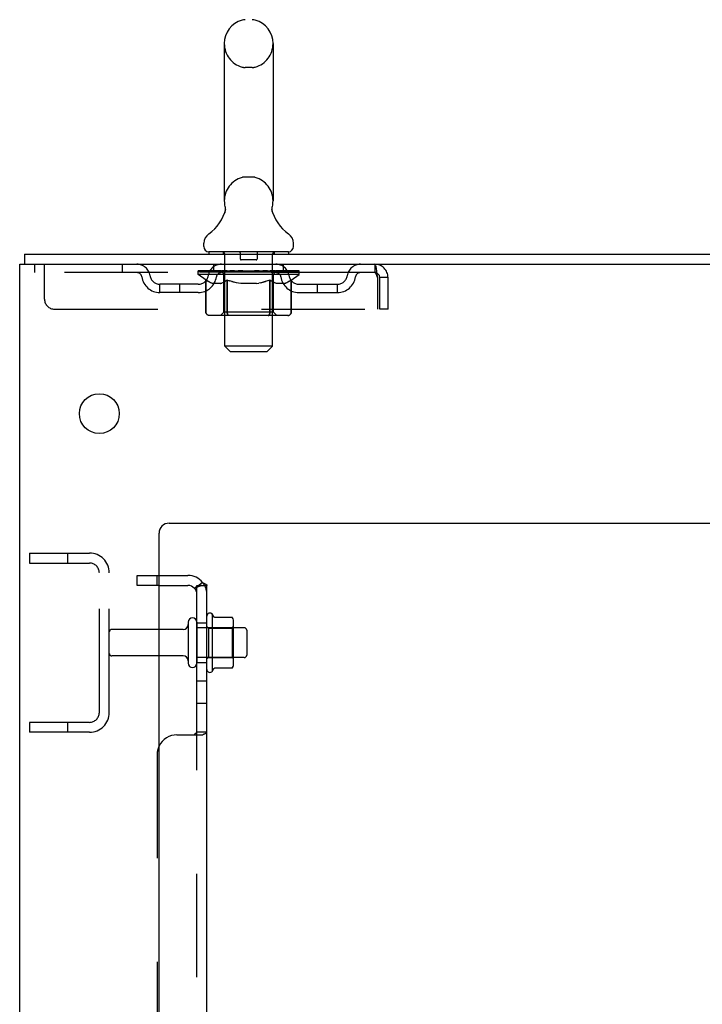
# Model space of a CAD drawing. Header units: inches. Extents: x 0 to 236, y 0 to 153.
# Tile 4 of 95: x 14.45 to 23.02, y 85.61 to 97.97. Entities that reach past the tile are written whole.
import ezdxf

# ---------------------------------------------------------------- set-up
doc = ezdxf.new("R2010")
doc.units = ezdxf.units.IN
doc.header["$LTSCALE"] = 12.986111
doc.header["$MEASUREMENT"] = 0
doc.linetypes.add('HIDDEN', pattern=[0.2, 0.1, -0.1])
doc.layers.get('0').update_dxf_attribs({"linetype": 'CONTINUOUS'})
doc.layers.add('DEFAULT_2', color=8, linetype='HIDDEN')
doc.layers.add('SUBPANELS', color=7, linetype='CONTINUOUS')

msp = doc.modelspace()

# ---------------------------------------------------------------- linework, layer by layer
at = {"color": 7, "linetype": 'Continuous'}
for p, q in [((17.022, 97.672), (17.022, 95.697)), ((17.634, 97.672), (17.634, 95.697)), ((17.028, 95.554), (17.027, 95.549)), ((17.622, 95.603), (17.623, 95.608)), ((17.622, 95.598), (17.622, 95.603)), ((17.622, 95.593), (17.622, 95.598)), ((17.622, 95.588), (17.622, 95.593)), ((17.622, 95.583), (17.622, 95.588)), ((17.623, 95.578), (17.622, 95.583)), ((17.623, 95.613), (17.624, 95.618)), ((17.623, 95.608), (17.623, 95.613)), ((17.624, 95.573), (17.623, 95.578)), ((17.624, 95.618), (17.625, 95.623)), ((17.624, 95.568), (17.624, 95.573)), ((17.625, 95.564), (17.624, 95.568)), ((17.625, 95.623), (17.626, 95.627)), ((17.625, 95.623), (17.626, 95.627)), ((17.625, 95.623), (17.626, 95.627)), ((17.626, 95.56), (17.625, 95.564)), ((17.625, 95.563), (17.625, 95.564)), ((16.765, 95.126), (16.765, 95.165)), ((16.828, 95.057), (16.828, 95.027)), ((17.828, 95.057), (16.828, 95.057)), ((17.828, 95.057), (17.828, 95.027)), ((17.89, 95.126), (17.89, 95.165)), ((14.515, 95.027), (14.515, 94.902)), ((14.515, 95.027), (32.203, 95.027)), ((14.453, 11.152), (14.453, 94.902)), ((14.453, 94.902), (32.203, 94.902)), ((16.328, 91.652), (30.578, 91.652)), ((16.203, 13.152), (16.203, 91.527)), ((16.873, 89.796), (16.873, 90.507)), ((16.891, 90.475), (16.891, 90.476)), ((17.118, 90.47), (16.899, 90.47)), ((17.119, 90.47), (17.118, 90.47)), ((16.568, 90.409), (16.568, 89.894)), ((17.139, 89.896), (17.139, 90.407)), ((16.505, 90.317), (16.203, 90.317)), ((17.273, 90.339), (17.139, 90.339)), ((17.303, 90.309), (17.303, 89.994)), ((16.505, 89.987), (16.203, 89.987)), ((17.273, 89.964), (17.139, 89.964)), ((17.118, 89.833), (16.899, 89.833))]:
    msp.add_line(p, q, dxfattribs=at)
for points in [[(17.034, 95.598), (17.034, 95.593), (17.034, 95.588), (17.033, 95.583), (17.033, 95.578), (17.032, 95.573), (17.031, 95.568), (17.03, 95.564), (17.029, 95.559), (17.028, 95.554)], [(17.03, 95.627), (17.031, 95.623), (17.032, 95.618), (17.033, 95.613), (17.033, 95.608), (17.033, 95.603), (17.034, 95.598)], [(17.624, 95.618), (17.625, 95.623), (17.626, 95.627)], [(16.899, 90.47), (16.898, 90.47), (16.897, 90.471), (16.896, 90.471), (16.895, 90.471), (16.894, 90.472), (16.894, 90.472), (16.893, 90.472), (16.893, 90.473), (16.893, 90.473), (16.892, 90.473), (16.892, 90.474), (16.892, 90.474), (16.891, 90.474), (16.891, 90.475), (16.891, 90.475), (16.891, 90.475), (16.891, 90.475)], [(17.127, 90.464), (17.126, 90.466), (17.125, 90.467), (17.124, 90.468), (17.122, 90.469), (17.121, 90.47), (17.119, 90.47)], [(16.891, 89.827), (16.891, 89.828), (16.891, 89.828), (16.891, 89.828), (16.891, 89.828), (16.891, 89.829), (16.892, 89.829), (16.892, 89.829), (16.892, 89.83), (16.893, 89.83), (16.893, 89.83), (16.893, 89.831), (16.894, 89.831), (16.894, 89.831), (16.895, 89.832), (16.896, 89.832), (16.897, 89.832), (16.898, 89.833), (16.899, 89.833)], [(17.127, 89.839), (17.126, 89.837), (17.125, 89.836), (17.124, 89.835), (17.122, 89.834), (17.121, 89.833), (17.119, 89.833), (17.118, 89.833)]]:
    msp.add_lwpolyline(points, dxfattribs=at)
msp.add_circle((15.453, 93.027), 0.25, dxfattribs=at)
for centre, radius, start, end in [((17.328, 97.672), 0.306, 105.6303, 180), ((17.284, 97.828), 0.144, 90, 105.6303), ((17.372, 97.828), 0.144, 74.3697, 90), ((17.328, 97.672), 0.306, 0, 74.3697), ((17.328, 95.697), 0.306, 180, 193.2053), ((17.328, 95.697), 0.306, 346.7947, 360), ((16.53, 95.713), 0.523, 304.6624, 347.2389), ((18.126, 95.713), 0.523, 192.7611, 235.3376), ((16.909, 95.165), 0.144, 124.6624, 180), ((17.747, 95.165), 0.144, 360, 55.3376), ((16.834, 95.126), 0.069, 180, 265), ((17.821, 95.126), 0.069, 275, 360), ((16.328, 91.527), 0.125, 90, 180), ((16.841, 90.486), 0.0384, 34.4497, 180), ((16.273, 90.152), 0.698, 27.6814, 30.6631), ((16.505, 90.379), 0.0625, 270, 360), ((16.623, 90.409), 0.055, 0, 180), ((16.998, 90.407), 0.141, 0, 23.95), ((17.273, 90.309), 0.03, 0, 90), ((16.505, 89.924), 0.0625, 0, 90), ((17.273, 89.994), 0.03, 270, 360), ((16.623, 89.894), 0.055, 180, 360), ((16.998, 89.896), 0.141, 336.05, 360), ((16.841, 89.817), 0.0384, 180, 325.5503), ((16.273, 90.152), 0.698, 329.3369, 332.3186)]:
    msp.add_arc(centre, radius, start, end, dxfattribs=at)
at = {"layer": 'DEFAULT_2', "color": 8, "linetype": 'HIDDEN'}
for p, q in [((17.372, 97.372), (17.284, 97.372)), ((17.372, 95.997), (17.284, 95.997)), ((17.008, 95.057), (17.008, 95.027)), ((17.223, 95.047), (17.223, 94.967)), ((17.433, 95.047), (17.433, 94.967)), ((17.648, 95.057), (17.648, 95.027)), ((17.028, 93.876), (17.028, 95.027)), ((17.423, 94.957), (17.233, 94.957)), ((17.628, 93.876), (17.628, 95.027)), ((14.64, 94.902), (14.64, 94.798)), ((18.911, 94.798), (14.64, 94.798)), ((14.765, 94.464), (14.765, 94.902)), ((15.74, 94.902), (15.74, 94.798)), ((16.695, 94.772), (16.695, 94.819)), ((16.695, 94.812), (17.001, 94.812)), ((16.696, 94.812), (16.696, 94.816)), ((16.816, 94.815), (16.696, 94.816)), ((16.704, 94.812), (16.704, 94.819)), ((16.713, 94.809), (16.713, 94.812)), ((16.713, 94.809), (17.943, 94.809)), ((16.722, 94.809), (16.722, 94.812)), ((16.723, 94.809), (16.723, 94.812)), ((16.733, 94.812), (16.733, 94.819)), ((16.749, 94.809), (16.749, 94.812)), ((16.751, 94.809), (16.751, 94.812)), ((16.779, 94.812), (16.779, 94.819)), ((16.794, 94.809), (16.794, 94.812)), ((16.797, 94.809), (16.797, 94.812)), ((16.816, 94.812), (16.816, 94.815)), ((16.843, 94.812), (16.843, 94.819)), ((16.844, 94.809), (16.844, 94.812)), ((16.845, 94.809), (16.845, 94.812)), ((16.848, 94.809), (16.848, 94.812)), ((16.855, 94.809), (16.855, 94.812)), ((16.855, 94.809), (16.855, 94.812)), ((16.859, 94.809), (16.859, 94.812)), ((16.862, 94.809), (16.862, 94.813)), ((16.866, 94.809), (16.866, 94.812)), ((16.88, 94.809), (16.88, 94.812)), ((16.89, 94.798), (16.89, 94.902)), ((16.899, 94.809), (16.899, 94.814)), ((16.899, 94.809), (16.899, 94.812)), ((16.919, 94.809), (16.919, 94.812)), ((16.919, 94.809), (16.919, 94.812)), ((16.921, 94.812), (16.921, 94.819)), ((16.93, 94.809), (16.93, 94.812)), ((16.935, 94.809), (16.935, 94.812)), ((16.944, 94.809), (16.944, 94.812)), ((16.955, 94.809), (16.955, 94.816)), ((16.971, 94.809), (16.971, 94.812)), ((16.974, 94.809), (16.974, 94.812)), ((17.001, 94.809), (17.001, 94.812)), ((17.068, 94.812), (17.006, 94.812)), ((17.011, 94.812), (17.011, 94.819)), ((17.018, 94.809), (17.018, 94.812)), ((17.023, 94.809), (17.023, 94.812)), ((17.029, 94.809), (17.029, 94.817)), ((17.033, 94.809), (17.033, 94.812)), ((17.044, 94.809), (17.044, 94.812)), ((17.068, 94.809), (17.068, 94.812)), ((17.143, 94.812), (17.084, 94.812)), ((17.104, 94.809), (17.104, 94.812)), ((17.111, 94.812), (17.111, 94.819)), ((17.115, 94.809), (17.115, 94.812)), ((17.117, 94.809), (17.117, 94.818)), ((17.12, 94.809), (17.12, 94.812)), ((17.128, 94.809), (17.128, 94.812)), ((17.143, 94.809), (17.143, 94.812)), ((17.223, 94.812), (17.169, 94.812)), ((17.182, 94.809), (17.182, 94.812)), ((17.213, 94.812), (17.328, 94.819)), ((17.218, 94.812), (17.218, 94.819)), ((17.218, 94.818), (17.218, 94.819)), ((17.218, 94.812), (17.218, 94.818)), ((17.218, 94.809), (17.218, 94.812)), ((17.222, 94.809), (17.222, 94.812)), ((17.223, 94.809), (17.223, 94.812)), ((17.224, 94.809), (17.224, 94.812)), ((17.307, 94.812), (17.259, 94.812)), ((17.264, 94.809), (17.264, 94.812)), ((17.307, 94.809), (17.307, 94.812)), ((17.325, 94.812), (17.325, 94.812)), ((17.325, 94.809), (17.325, 94.812)), ((17.325, 94.809), (17.325, 94.812)), ((17.328, 94.812), (17.328, 94.819)), ((17.328, 94.819), (17.442, 94.812)), ((17.33, 94.809), (17.33, 94.812)), ((17.33, 94.812), (17.331, 94.812)), ((17.331, 94.809), (17.331, 94.812)), ((17.349, 94.809), (17.349, 94.812)), ((17.349, 94.812), (17.397, 94.812)), ((17.391, 94.809), (17.391, 94.812)), ((17.432, 94.809), (17.432, 94.812)), ((17.432, 94.809), (17.432, 94.812)), ((17.432, 94.812), (17.487, 94.812)), ((17.433, 94.809), (17.433, 94.812)), ((17.437, 94.818), (17.438, 94.819)), ((17.437, 94.812), (17.437, 94.818)), ((17.437, 94.809), (17.437, 94.812)), ((17.438, 94.812), (17.438, 94.819)), ((17.474, 94.809), (17.474, 94.812)), ((17.513, 94.809), (17.513, 94.812)), ((17.513, 94.812), (17.572, 94.812)), ((17.528, 94.809), (17.528, 94.812)), ((17.536, 94.809), (17.536, 94.812)), ((17.538, 94.809), (17.538, 94.818)), ((17.541, 94.809), (17.541, 94.812)), ((17.544, 94.812), (17.544, 94.819)), ((17.552, 94.809), (17.552, 94.812)), ((17.588, 94.809), (17.588, 94.812)), ((17.588, 94.812), (17.65, 94.812)), ((17.612, 94.809), (17.612, 94.812)), ((17.623, 94.809), (17.623, 94.812)), ((17.627, 94.809), (17.627, 94.817)), ((17.633, 94.809), (17.633, 94.812)), ((17.638, 94.809), (17.638, 94.812)), ((17.645, 94.812), (17.645, 94.819)), ((17.655, 94.809), (17.655, 94.812)), ((17.655, 94.812), (17.961, 94.812)), ((17.682, 94.809), (17.682, 94.812)), ((17.685, 94.809), (17.685, 94.812)), ((17.701, 94.809), (17.701, 94.816)), ((17.712, 94.809), (17.712, 94.812)), ((17.721, 94.809), (17.721, 94.812)), ((17.725, 94.809), (17.725, 94.812)), ((17.735, 94.812), (17.735, 94.819)), ((17.736, 94.809), (17.736, 94.812)), ((17.736, 94.809), (17.736, 94.812)), ((17.757, 94.809), (17.757, 94.814)), ((17.757, 94.809), (17.757, 94.812)), ((17.765, 94.798), (17.765, 94.902)), ((17.775, 94.809), (17.775, 94.812)), ((17.79, 94.809), (17.79, 94.812)), ((17.794, 94.809), (17.794, 94.813)), ((17.797, 94.809), (17.797, 94.812)), ((17.801, 94.809), (17.801, 94.812)), ((17.801, 94.809), (17.801, 94.812)), ((17.808, 94.809), (17.808, 94.812)), ((17.811, 94.809), (17.811, 94.812)), ((17.812, 94.809), (17.812, 94.812)), ((17.813, 94.812), (17.813, 94.819)), ((17.84, 94.815), (17.96, 94.816)), ((17.84, 94.812), (17.84, 94.815)), ((17.859, 94.809), (17.859, 94.812)), ((17.862, 94.809), (17.862, 94.812)), ((17.876, 94.812), (17.876, 94.819)), ((17.905, 94.809), (17.905, 94.812)), ((17.907, 94.809), (17.907, 94.812)), ((17.923, 94.812), (17.923, 94.819)), ((17.933, 94.809), (17.933, 94.812)), ((17.934, 94.809), (17.934, 94.812)), ((17.943, 94.809), (17.943, 94.812)), ((17.952, 94.812), (17.952, 94.819)), ((17.96, 94.812), (17.96, 94.816)), ((17.961, 94.772), (17.961, 94.819)), ((18.911, 94.902), (18.911, 94.798)), ((16.794, 94.702), (16.695, 94.772)), ((17.961, 94.772), (16.695, 94.772)), ((16.791, 94.297), (16.791, 94.704)), ((16.791, 94.704), (16.806, 94.694)), ((16.794, 94.297), (16.794, 94.702)), ((16.794, 94.702), (16.808, 94.693)), ((16.821, 94.685), (16.806, 94.694)), ((16.822, 94.684), (16.808, 94.693)), ((16.836, 94.677), (16.821, 94.685)), ((16.835, 94.677), (16.822, 94.684)), ((16.85, 94.67), (16.835, 94.677)), ((16.849, 94.67), (16.835, 94.677)), ((17.015, 94.677), (17.001, 94.67)), ((17.02, 94.677), (17.006, 94.67)), ((17.015, 94.3), (17.015, 94.769)), ((17.03, 94.685), (17.015, 94.677)), ((17.034, 94.685), (17.02, 94.677)), ((17.044, 94.694), (17.029, 94.685)), ((17.047, 94.693), (17.033, 94.685)), ((17.059, 94.704), (17.044, 94.694)), ((17.061, 94.703), (17.047, 94.693)), ((17.059, 94.297), (17.059, 94.704)), ((17.059, 94.704), (17.088, 94.694)), ((17.061, 94.297), (17.061, 94.703)), ((17.061, 94.703), (17.09, 94.693)), ((17.117, 94.685), (17.088, 94.694)), ((17.119, 94.684), (17.09, 94.693)), ((17.117, 94.685), (17.147, 94.677)), ((17.482, 94.67), (17.511, 94.677)), ((17.51, 94.677), (17.539, 94.685)), ((17.568, 94.694), (17.539, 94.685)), ((17.594, 94.703), (17.565, 94.693)), ((17.597, 94.704), (17.567, 94.694)), ((17.594, 94.297), (17.594, 94.703)), ((17.594, 94.703), (17.608, 94.693)), ((17.597, 94.297), (17.597, 94.704)), ((17.597, 94.704), (17.612, 94.694)), ((17.622, 94.685), (17.608, 94.693)), ((17.626, 94.685), (17.611, 94.694)), ((17.636, 94.677), (17.622, 94.685)), ((17.641, 94.677), (17.626, 94.685)), ((17.65, 94.67), (17.636, 94.677)), ((17.655, 94.67), (17.64, 94.677)), ((17.641, 94.3), (17.641, 94.769)), ((17.82, 94.677), (17.806, 94.67)), ((17.821, 94.677), (17.807, 94.67)), ((17.835, 94.685), (17.82, 94.677)), ((17.834, 94.684), (17.82, 94.677)), ((17.848, 94.693), (17.834, 94.684)), ((17.849, 94.694), (17.835, 94.685)), ((17.862, 94.702), (17.848, 94.693)), ((17.864, 94.704), (17.849, 94.694)), ((17.862, 94.702), (17.961, 94.772)), ((17.862, 94.297), (17.862, 94.702)), ((17.864, 94.297), (17.864, 94.704)), ((18.944, 94.735), (18.944, 94.339)), ((18.974, 94.339), (18.974, 94.735)), ((19.078, 94.735), (18.974, 94.735)), ((19.078, 94.339), (19.078, 94.735)), ((16.213, 94.547), (16.213, 94.651)), ((16.696, 94.651), (16.213, 94.651)), ((16.463, 94.547), (16.463, 94.651)), ((16.862, 94.665), (16.849, 94.67)), ((16.864, 94.665), (16.85, 94.67)), ((16.875, 94.66), (16.862, 94.665)), ((16.879, 94.66), (16.864, 94.665)), ((16.979, 94.66), (16.875, 94.66)), ((16.972, 94.66), (16.987, 94.665)), ((16.979, 94.66), (16.993, 94.665)), ((17.001, 94.67), (16.987, 94.665)), ((17.006, 94.671), (16.993, 94.665)), ((17.202, 94.665), (17.173, 94.671)), ((17.229, 94.66), (17.201, 94.665)), ((17.427, 94.66), (17.229, 94.66)), ((17.427, 94.66), (17.455, 94.665)), ((17.483, 94.671), (17.454, 94.665)), ((17.663, 94.665), (17.649, 94.671)), ((17.669, 94.665), (17.655, 94.67)), ((17.676, 94.66), (17.663, 94.665)), ((17.683, 94.66), (17.669, 94.665)), ((17.78, 94.66), (17.676, 94.66)), ((17.777, 94.66), (17.791, 94.665)), ((17.78, 94.66), (17.794, 94.665)), ((17.806, 94.67), (17.791, 94.665)), ((17.807, 94.67), (17.794, 94.665)), ((17.959, 94.651), (18.442, 94.651)), ((18.192, 94.547), (18.192, 94.651)), ((18.442, 94.547), (18.442, 94.651)), ((16.696, 94.547), (16.213, 94.547)), ((17.959, 94.547), (18.442, 94.547)), ((14.89, 94.339), (18.944, 94.339)), ((19.078, 94.339), (18.974, 94.339)), ((17.821, 94.26), (16.834, 94.26)), ((17.015, 94.3), (16.975, 94.26)), ((17.641, 94.3), (17.015, 94.3)), ((17.073, 94.265), (17.071, 94.267)), ((17.078, 94.261), (17.075, 94.263)), ((17.08, 94.26), (17.078, 94.261)), ((17.083, 94.26), (17.08, 94.26)), ((17.573, 94.26), (17.575, 94.26)), ((17.58, 94.263), (17.583, 94.265)), ((17.583, 94.265), (17.585, 94.267)), ((17.641, 94.3), (17.68, 94.26)), ((17.097, 93.807), (17.028, 93.876)), ((17.628, 93.876), (17.028, 93.876)), ((17.559, 93.807), (17.628, 93.876)), ((17.097, 93.807), (17.559, 93.807)), ((14.578, 91.277), (14.578, 91.152)), ((14.578, 91.277), (15.328, 91.277)), ((15.054, 91.277), (15.054, 91.152)), ((14.578, 91.152), (15.328, 91.152)), ((15.453, 89.277), (15.453, 91.027)), ((15.578, 89.277), (15.578, 91.027)), ((16.803, 89.817), (16.803, 90.486)), ((16.678, 90.409), (16.678, 89.894)), ((16.823, 90.335), (16.803, 90.355)), ((17.119, 90.335), (17.139, 90.355)), ((16.203, 90.317), (15.608, 90.317)), ((17.139, 90.339), (16.678, 90.339)), ((16.823, 90.335), (16.823, 89.968)), ((16.823, 90.335), (17.119, 90.335)), ((17.119, 90.335), (17.119, 89.968)), ((16.203, 89.987), (15.608, 89.987)), ((17.139, 89.964), (16.678, 89.964)), ((16.823, 89.968), (16.803, 89.948)), ((16.823, 89.968), (17.119, 89.968)), ((17.119, 89.968), (17.139, 89.948)), ((14.578, 89.152), (14.578, 89.027)), ((15.328, 89.152), (14.578, 89.152)), ((15.054, 89.152), (15.054, 89.027)), ((15.328, 89.027), (14.578, 89.027))]:
    msp.add_line(p, q, dxfattribs=at)
for points in [[(17.622, 95.593), (17.622, 95.598), (17.622, 95.603), (17.623, 95.608), (17.623, 95.613), (17.624, 95.618)], [(17.624, 95.568), (17.624, 95.573), (17.623, 95.578), (17.622, 95.583), (17.622, 95.588)], [(18.911, 94.902), (18.913, 94.9), (18.916, 94.897), (18.918, 94.892), (18.92, 94.885), (18.923, 94.876), (18.925, 94.865), (18.927, 94.853), (18.93, 94.839), (18.932, 94.823), (18.934, 94.807), (18.937, 94.79), (18.939, 94.772), (18.942, 94.753), (18.944, 94.735)], [(18.911, 94.798), (18.913, 94.797), (18.916, 94.796), (18.918, 94.794), (18.92, 94.791), (18.923, 94.788), (18.925, 94.784), (18.927, 94.779), (18.93, 94.774), (18.932, 94.768), (18.934, 94.762), (18.937, 94.755), (18.939, 94.749), (18.942, 94.742), (18.944, 94.735)], [(17.174, 94.67), (17.145, 94.677), (17.117, 94.685)], [(17.566, 94.693), (17.537, 94.684), (17.509, 94.677), (17.482, 94.67)], [(16.834, 94.26), (16.829, 94.26), (16.824, 94.261), (16.819, 94.263), (16.814, 94.265), (16.809, 94.267), (16.805, 94.27), (16.801, 94.274), (16.798, 94.278), (16.795, 94.282), (16.793, 94.287), (16.792, 94.292), (16.791, 94.297)], [(16.837, 94.26), (16.832, 94.26), (16.826, 94.261), (16.821, 94.263), (16.817, 94.265), (16.812, 94.267), (16.808, 94.27), (16.804, 94.274), (16.8, 94.278), (16.798, 94.282), (16.796, 94.287), (16.794, 94.292), (16.794, 94.297)], [(17.08, 94.26), (17.078, 94.26), (17.075, 94.261), (17.073, 94.263), (17.07, 94.265), (17.068, 94.267), (17.066, 94.27), (17.064, 94.274), (17.062, 94.278), (17.061, 94.282), (17.06, 94.287), (17.059, 94.292), (17.059, 94.297)], [(17.062, 94.287), (17.062, 94.292), (17.061, 94.297)], [(17.068, 94.27), (17.066, 94.274), (17.065, 94.278), (17.063, 94.282), (17.062, 94.287), (17.062, 94.292), (17.061, 94.297)], [(17.075, 94.263), (17.073, 94.265), (17.071, 94.267), (17.068, 94.27), (17.066, 94.274), (17.065, 94.278), (17.063, 94.282)], [(17.575, 94.26), (17.578, 94.26), (17.58, 94.261), (17.583, 94.263), (17.585, 94.265), (17.588, 94.267), (17.59, 94.27), (17.592, 94.274), (17.593, 94.278), (17.595, 94.282), (17.596, 94.287), (17.596, 94.292), (17.597, 94.297)], [(17.575, 94.26), (17.578, 94.261), (17.58, 94.263)], [(17.585, 94.267), (17.587, 94.27), (17.589, 94.274), (17.591, 94.278), (17.592, 94.282)], [(17.587, 94.27), (17.589, 94.274), (17.591, 94.278)], [(17.592, 94.282), (17.593, 94.287), (17.594, 94.292), (17.594, 94.297)], [(17.593, 94.287), (17.594, 94.292), (17.594, 94.297)], [(17.819, 94.26), (17.824, 94.26), (17.829, 94.261), (17.834, 94.263), (17.839, 94.265), (17.844, 94.267), (17.848, 94.27), (17.852, 94.274), (17.855, 94.278), (17.858, 94.282), (17.86, 94.287), (17.861, 94.292), (17.862, 94.297)], [(17.821, 94.26), (17.827, 94.26), (17.832, 94.261), (17.837, 94.263), (17.842, 94.265), (17.846, 94.267), (17.851, 94.27), (17.854, 94.274), (17.858, 94.278), (17.86, 94.282), (17.863, 94.287), (17.864, 94.292), (17.864, 94.297)]]:
    msp.add_lwpolyline(points, dxfattribs=at)
for centre, radius, start, end in [((17.328, 97.672), 0.306, 180, 254.3697), ((17.328, 97.672), 0.306, 285.6303, 360), ((17.284, 97.516), 0.144, 254.3697, 270), ((17.372, 97.516), 0.144, 270, 285.6303), ((17.328, 95.697), 0.306, 105.6303, 180), ((17.284, 95.853), 0.144, 90, 105.6303), ((17.372, 95.853), 0.144, 74.3697, 90), ((17.328, 95.697), 0.306, 0, 74.3697), ((16.834, 95.126), 0.069, 265, 270), ((16.998, 95.027), 0.03, 0, 90), ((17.213, 95.047), 0.01, 0, 90), ((17.443, 95.047), 0.01, 90, 180), ((17.658, 95.027), 0.03, 90, 180), ((17.821, 95.126), 0.069, 270, 275), ((17.233, 94.967), 0.01, 180, 270), ((17.423, 94.967), 0.01, 270, 360), ((15.924, 94.735), 0.167, 8.0716, 90), ((15.925, 94.735), 0.0625, 7.9863, 90), ((16.985, 94.735), 0.167, 90, 171.9284), ((16.985, 94.735), 0.0625, 90, 172.0137), ((16.975, 94.769), 0.0398, 0, 90), ((17.68, 94.769), 0.0398, 90, 180), ((17.67, 94.735), 0.167, 8.0716, 90), ((17.671, 94.735), 0.0625, 7.9863, 90), ((18.732, 94.735), 0.167, 90, 171.9284), ((18.731, 94.735), 0.0625, 90, 172.0137), ((18.911, 94.735), 0.167, 0, 90), ((18.911, 94.735), 0.063, 0, 90), ((16.213, 94.776), 0.229, 187.9863, 270), ((16.213, 94.776), 0.125, 188.0716, 270), ((16.696, 94.776), 0.125, 270, 351.9284), ((16.696, 94.776), 0.229, 270, 352.0137), ((17.959, 94.776), 0.229, 187.9863, 270), ((17.959, 94.776), 0.125, 188.0716, 270), ((18.442, 94.776), 0.125, 270, 351.9284), ((18.442, 94.776), 0.229, 270, 352.0137), ((14.89, 94.464), 0.125, 180, 270), ((15.328, 91.027), 0.25, 0, 90), ((15.328, 91.027), 0.125, 0, 90), ((15.608, 90.287), 0.03, 90, 180), ((15.608, 90.017), 0.03, 180, 270), ((15.328, 89.277), 0.25, 270, 360), ((15.328, 89.277), 0.125, 270, 360)]:
    msp.add_arc(centre, radius, start, end, dxfattribs=at)
for centre, major_axis, ratio, start_param, end_param in [((17.328, 94.819), (0.633, 0.007), 0.05963, 2.96643, 3.148128), ((16.675, 94.807), (0.198, 0), 0.060556, 0.430652, 1.470503), ((17.328, 94.819), (0.633, 0), 0.060556, -3.141593, -2.96706), ((16.675, 94.8), (0.198, 0.002), 0.05963, 1.170259, 1.469874), ((17.328, 94.819), (0.633, 0.013), 0.05688, 2.791345, 2.965878), ((16.65, 94.807), (0.198, 0.002), 0.05963, 0.25549, 1.295341), ((16.719, 94.807), (0.198, -0.002), 0.05963, 0.605815, 1.645666), ((17.328, 94.819), (0.633, -0.007), 0.05963, -2.96643, -2.791898), ((16.719, 94.8), (0.198, 0), 0.060556, 1.551758, 1.645036), ((16.65, 94.8), (0.198, 0.004), 0.05688, 1.20151, 1.294789), ((16.72, 94.802), (0.164, 0.002), 0.05963, 1.065228, 1.614276), ((16.7, 94.802), (0.164, 0.003), 0.05688, 0.890143, 1.43919), ((16.758, 94.802), (0.164, 0), 0.060556, 1.240391, 1.789438), ((17.328, 94.819), (0.633, 0.019), 0.052395, 2.616403, 2.790936), ((16.647, 94.807), (0.198, 0.004), 0.05688, 0.080405, 1.120256), ((16.782, 94.807), (0.198, -0.004), 0.05688, 0.7809, 1.820751), ((17.328, 94.819), (0.633, -0.013), 0.05688, -2.791345, -2.616812), ((16.782, 94.8), (0.198, -0.002), 0.05963, 1.72692, 1.820198), ((16.647, 94.8), (0.198, 0.006), 0.052395, 1.026568, 1.119847), ((16.7, 94.802), (0.164, 0.005), 0.052395, 0.715201, 1.264248), ((16.814, 94.802), (0.164, -0.002), 0.05963, 1.415553, 1.9646), ((17.328, 94.819), (0.633, 0.025), 0.046319, 2.441654, 2.616187), ((16.861, 94.807), (0.198, -0.006), 0.052395, 0.955842, 1.995693), ((16.664, 94.807), (0.198, 0.006), 0.052395, -0.094537, 0.945314), ((17.328, 94.819), (0.633, -0.019), 0.052395, -2.616403, -2.44187), ((16.861, 94.8), (0.198, -0.004), 0.05688, 1.902006, 1.995284), ((16.664, 94.8), (0.198, 0.008), 0.046319, 0.851819, 0.945098), ((16.718, 94.802), (0.164, 0.006), 0.046319, 0.540452, 1.089499), ((16.885, 94.802), (0.164, -0.003), 0.05688, 1.590638, 2.139686), ((17.328, 94.819), (0.633, 0.029), 0.038841, 2.267123, 2.441656), ((16.954, 94.807), (0.198, -0.008), 0.046319, 1.130591, 2.170442), ((16.701, 94.807), (0.198, 0.008), 0.046319, -0.269286, 0.770565), ((17.328, 94.819), (0.633, -0.025), 0.046319, -2.441654, -2.267121), ((16.954, 94.8), (0.198, -0.006), 0.052395, 2.076947, 2.170226), ((16.701, 94.8), (0.198, 0.009), 0.038841, 0.677289, 0.770567), ((16.755, 94.802), (0.164, 0.008), 0.038841, 0.365921, 0.914969), ((16.97, 94.802), (0.164, -0.005), 0.052395, 1.76558, 2.314627), ((17.328, 94.819), (0.633, 0.033), 0.030195, 2.09281, 2.267343), ((17.059, 94.807), (0.198, -0.009), 0.038841, 1.305122, 2.344973), ((16.757, 94.807), (0.198, 0.009), 0.038841, -0.443817, 0.596034), ((17.328, 94.819), (0.633, -0.029), 0.038841, -2.267123, -2.092591), ((17.059, 94.8), (0.198, -0.008), 0.046319, 2.251696, 2.344975), ((16.757, 94.8), (0.198, 0.01), 0.030195, 0.502975, 0.596254), ((16.809, 94.802), (0.164, 0.009), 0.030195, 0.191608, 0.740655), ((17.065, 94.802), (0.164, -0.006), 0.046319, 1.940329, 2.489376), ((16.831, 94.807), (0.198, 0.01), 0.030195, -0.61813, 0.421721), ((17.328, 94.819), (0.633, 0.036), 0.020645, 1.918687, 2.09322), ((17.172, 94.807), (0.198, -0.01), 0.030195, 1.479435, 2.519286), ((17.328, 94.819), (0.633, -0.033), 0.030195, -2.09281, -1.918277), ((17.172, 94.8), (0.198, -0.009), 0.038841, 2.426227, 2.519505), ((16.831, 94.8), (0.198, 0.011), 0.020645, 0.328852, 0.422131), ((16.88, 94.802), (0.164, 0.009), 0.020645, 0.017485, 0.566532), ((17.168, 94.802), (0.164, -0.008), 0.038841, 2.11486, 2.663907), ((16.919, 94.807), (0.198, 0.011), 0.020645, -0.792253, 0.247598), ((17.328, 94.819), (0.633, 0.038), 0.010478, 1.744704, 1.919237), ((17.29, 94.807), (0.198, -0.011), 0.020645, 1.653558, 2.693409), ((17.328, 94.819), (0.633, -0.036), 0.020645, -1.918687, -1.744154), ((17.29, 94.8), (0.198, -0.01), 0.030195, 2.60054, 2.693819), ((16.919, 94.8), (0.198, 0.012), 0.010478, 0.154869, 0.248148), ((16.963, 94.802), (0.164, 0.01), 0.010478, 6.126688, 6.675735), ((17.277, 94.802), (0.164, -0.009), 0.030195, 2.289173, 2.83822), ((17.02, 94.807), (0.198, 0.012), 0.010478, -0.966236, -0.000846), ((17.409, 94.807), (0.198, -0.012), 0.010478, 1.827541, 2.867392), ((17.328, 94.819), (0.633, -0.038), 0.010478, -1.744704, -1.570171), ((17.409, 94.8), (0.198, -0.011), 0.020645, 2.774664, 2.867942), ((17.387, 94.802), (0.164, -0.009), 0.020645, 2.463296, 3.012344), ((17.247, 94.807), (0.198, 0.012), 0.010478, 0.274201, 1.314052), ((17.161, 94.802), (0.164, 0.01), 0.010478, -0.000483, 0.504314), ((17.131, 94.8), (0.198, 0.012), 0.010478, 0.099668, 0.192946), ((17.328, 94.819), (0.633, 0.038), 0.010478, -1.571421, -1.396888), ((17.525, 94.8), (0.198, -0.012), 0.010478, 2.948646, 3.041925), ((17.495, 94.802), (0.164, -0.01), 0.010478, 2.637279, 3.142076), ((17.366, 94.807), (0.198, 0.011), 0.020645, 0.448184, 1.488034), ((17.269, 94.802), (0.164, 0.009), 0.020645, 0.129249, 0.678296), ((17.247, 94.8), (0.198, 0.011), 0.020645, 0.273651, 0.366929), ((17.635, 94.807), (0.198, -0.012), 0.010478, -3.140747, -2.175357), ((17.328, 94.819), (0.633, 0.036), 0.020645, -1.397439, -1.222906), ((17.328, 94.819), (0.633, -0.038), 0.010478, 1.222355, 1.396888), ((17.484, 94.807), (0.198, 0.01), 0.030195, 0.622307, 1.662158), ((17.379, 94.802), (0.164, 0.009), 0.030195, 0.303372, 0.852419), ((17.693, 94.802), (0.164, -0.01), 0.010478, 2.749043, 3.29809), ((17.737, 94.807), (0.198, -0.011), 0.020645, 2.893995, 3.933846), ((17.366, 94.8), (0.198, 0.01), 0.030195, 0.447774, 0.541052), ((17.737, 94.8), (0.198, -0.012), 0.010478, 2.893445, 2.986723), ((17.328, 94.819), (0.633, 0.033), 0.030195, -1.223315, -1.048783), ((17.328, 94.819), (0.633, -0.036), 0.020645, 1.048373, 1.222906), ((17.597, 94.807), (0.198, 0.009), 0.038841, 0.79662, 1.836471), ((17.487, 94.802), (0.164, 0.008), 0.038841, 0.477686, 1.026733), ((17.776, 94.802), (0.164, -0.009), 0.020645, 2.57506, 3.124108), ((17.825, 94.807), (0.198, -0.01), 0.030195, 2.719872, 3.759723), ((17.701, 94.807), (0.198, 0.008), 0.046319, 0.971151, 2.011002), ((17.484, 94.8), (0.198, 0.009), 0.038841, 0.622087, 0.715366), ((17.825, 94.8), (0.198, -0.011), 0.020645, 2.719462, 2.812741), ((17.328, 94.819), (0.633, 0.029), 0.038841, -1.049002, -0.874469), ((17.328, 94.819), (0.633, -0.033), 0.030195, 0.87425, 1.048783), ((17.591, 94.802), (0.164, 0.006), 0.046319, 0.652216, 1.201263), ((17.795, 94.807), (0.198, 0.006), 0.052395, 1.1459, 2.185751), ((17.846, 94.802), (0.164, -0.009), 0.030195, 2.400937, 2.949985), ((17.899, 94.807), (0.198, -0.009), 0.038841, 2.545558, 3.585409), ((17.686, 94.802), (0.164, 0.005), 0.052395, 0.826965, 1.376012), ((17.597, 94.8), (0.198, 0.008), 0.046319, 0.796618, 0.889896), ((17.899, 94.8), (0.198, -0.01), 0.030195, 2.545339, 2.638617), ((17.874, 94.807), (0.198, 0.004), 0.05688, 1.320842, 2.360692), ((17.328, 94.819), (0.633, 0.025), 0.046319, -0.874471, -0.699939), ((17.328, 94.819), (0.633, -0.029), 0.038841, 0.699936, 0.874469), ((17.955, 94.807), (0.198, -0.008), 0.046319, 2.371028, 3.410879), ((17.901, 94.802), (0.164, -0.008), 0.038841, 2.226624, 2.775671), ((17.937, 94.807), (0.198, 0.002), 0.05963, 1.495927, 2.535778), ((17.771, 94.802), (0.164, 0.003), 0.05688, 1.001907, 1.550954), ((17.992, 94.807), (0.198, -0.006), 0.052395, 2.196279, 3.23613), ((17.938, 94.802), (0.164, -0.006), 0.046319, 2.052093, 2.601141), ((17.701, 94.8), (0.198, 0.006), 0.052395, 0.971367, 1.064645), ((17.981, 94.807), (0.198, 0), 0.060556, 7.954275, 8.994126), ((17.955, 94.8), (0.198, -0.009), 0.038841, 2.371026, 2.464304), ((18.009, 94.807), (0.198, -0.004), 0.05688, 2.021337, 3.061188), ((17.328, 94.819), (0.633, 0.019), 0.052395, -0.699723, -0.52519), ((17.328, 94.819), (0.633, -0.025), 0.046319, 0.525406, 0.699939), ((18.005, 94.807), (0.198, -0.002), 0.05963, 1.846251, 2.886102), ((17.842, 94.802), (0.164, 0.002), 0.05963, 1.176993, 1.72604), ((17.956, 94.802), (0.164, -0.005), 0.052395, 1.877344, 2.426392), ((17.897, 94.802), (0.164, 0), 0.060556, 1.352155, 1.901202), ((17.955, 94.802), (0.164, -0.003), 0.05688, 1.702402, 2.25145), ((17.936, 94.802), (0.164, -0.002), 0.05963, 1.527317, 2.076364), ((17.795, 94.8), (0.198, 0.004), 0.05688, 1.146309, 1.239587), ((17.992, 94.8), (0.198, -0.008), 0.046319, 2.196495, 2.289773), ((17.328, 94.819), (0.633, 0.013), 0.05688, -0.524781, -0.350248), ((17.328, 94.819), (0.633, -0.019), 0.052395, 0.350657, 0.52519), ((17.981, 94.8), (0.198, -0.002), 0.05963, 7.954904, 8.254519), ((17.874, 94.8), (0.198, 0.002), 0.05963, 1.321394, 1.414673), ((18.009, 94.8), (0.198, -0.006), 0.052395, 2.021746, 2.115024), ((17.328, 94.819), (0.633, 0.007), 0.05963, -0.349695, -0.175162), ((17.328, 94.819), (0.633, -0.013), 0.05688, 0.175715, 0.350248), ((17.937, 94.8), (0.198, 0), 0.060556, 1.496556, 1.589835), ((18.005, 94.8), (0.198, -0.004), 0.05688, 1.846804, 1.940083), ((17.328, 94.819), (0.633, 0), 0.060556, -0.174533, 0), ((17.328, 94.819), (0.633, -0.007), 0.05963, 6.27665, 6.458348)]:
    msp.add_ellipse(centre, major_axis=major_axis, ratio=ratio, start_param=start_param, end_param=end_param, dxfattribs=at)
at = {"layer": 'SUBPANELS', "color": 8, "linetype": 'HIDDEN'}
for p, q in [((15.928, 90.87), (15.928, 90.995)), ((15.928, 90.995), (16.203, 90.995)), ((16.178, 90.87), (16.178, 90.995)), ((16.203, 90.87), (15.928, 90.87)), ((16.702, 90.87), (16.652, 90.829)), ((16.658, 90.841), (16.658, 90.841)), ((16.66, 90.843), (16.66, 90.843)), ((16.663, 90.847), (16.664, 90.847)), ((16.665, 90.849), (16.666, 90.849)), ((16.674, 90.848), (16.675, 90.848)), ((16.675, 90.848), (16.674, 90.848)), ((16.674, 90.848), (16.674, 90.847)), ((16.674, 90.848), (16.674, 90.847)), ((16.674, 90.847), (16.674, 90.848)), ((16.674, 90.847), (16.674, 90.847)), ((16.674, 90.847), (16.674, 90.847)), ((16.674, 90.847), (16.674, 90.847)), ((16.675, 90.848), (16.676, 90.849)), ((16.676, 90.849), (16.675, 90.848)), ((16.675, 90.848), (16.675, 90.848)), ((16.675, 90.848), (16.676, 90.848)), ((16.675, 90.848), (16.675, 90.848)), ((16.677, 90.85), (16.676, 90.849)), ((16.676, 90.849), (16.677, 90.849)), ((16.676, 90.849), (16.677, 90.849)), ((16.676, 90.849), (16.676, 90.849)), ((16.676, 90.849), (16.676, 90.848)), ((16.677, 90.849), (16.678, 90.85)), ((16.678, 90.85), (16.677, 90.85)), ((16.677, 90.85), (16.677, 90.849)), ((16.678, 90.868), (16.678, 90.87)), ((16.678, 90.85), (16.678, 90.85)), ((16.678, 90.85), (16.679, 90.85)), ((16.679, 90.85), (16.68, 90.851)), ((16.68, 90.851), (16.68, 90.851)), ((16.68, 90.851), (16.681, 90.851)), ((16.681, 90.851), (16.682, 90.852)), ((16.681, 90.852), (16.682, 90.852)), ((16.682, 90.852), (16.683, 90.852)), ((16.683, 90.852), (16.684, 90.853)), ((16.683, 90.853), (16.685, 90.853)), ((16.684, 90.853), (16.685, 90.854)), ((16.685, 90.853), (16.686, 90.854)), ((16.686, 90.854), (16.688, 90.855)), ((16.686, 90.854), (16.687, 90.854)), ((16.687, 90.854), (16.689, 90.855)), ((16.689, 90.855), (16.689, 90.856)), ((16.69, 90.856), (16.691, 90.856)), ((16.691, 90.856), (16.692, 90.857)), ((16.692, 90.857), (16.693, 90.857)), ((16.693, 90.857), (16.695, 90.858)), ((16.693, 90.857), (16.694, 90.857)), ((16.694, 90.858), (16.696, 90.858)), ((16.695, 90.858), (16.697, 90.859)), ((16.696, 90.858), (16.698, 90.859)), ((16.697, 90.859), (16.699, 90.859)), ((16.698, 90.859), (16.7, 90.86)), ((16.699, 90.86), (16.7, 90.86)), ((16.7, 90.86), (16.701, 90.86)), ((16.701, 90.86), (16.702, 90.861)), ((16.702, 90.861), (16.703, 90.861)), ((16.703, 90.861), (16.704, 90.861)), ((16.704, 90.861), (16.705, 90.862)), ((16.705, 90.862), (16.706, 90.862)), ((16.707, 90.863), (16.708, 90.863)), ((16.708, 90.863), (16.709, 90.863)), ((16.709, 90.863), (16.71, 90.864)), ((16.71, 90.864), (16.711, 90.864)), ((16.711, 90.864), (16.712, 90.864)), ((16.712, 90.864), (16.713, 90.865)), ((16.713, 90.865), (16.714, 90.865)), ((16.714, 90.865), (16.715, 90.865)), ((16.715, 90.865), (16.717, 90.866)), ((16.716, 90.866), (16.718, 90.866)), ((16.717, 90.866), (16.719, 90.866)), ((16.718, 90.866), (16.72, 90.867)), ((16.719, 90.866), (16.721, 90.867)), ((16.72, 90.867), (16.721, 90.867)), ((16.721, 90.867), (16.722, 90.867)), ((16.722, 90.867), (16.723, 90.867)), ((16.723, 90.867), (16.724, 90.868)), ((16.724, 90.868), (16.725, 90.868)), ((16.725, 90.868), (16.726, 90.868)), ((16.726, 90.868), (16.727, 90.868)), ((16.727, 90.868), (16.728, 90.869)), ((16.727, 90.869), (16.729, 90.869)), ((16.728, 90.869), (16.73, 90.869)), ((16.729, 90.869), (16.731, 90.869)), ((16.73, 90.869), (16.731, 90.869)), ((16.731, 90.869), (16.733, 90.87)), ((16.731, 90.869), (16.732, 90.869)), ((16.732, 90.87), (16.733, 90.87)), ((16.733, 90.87), (16.734, 90.87)), ((16.734, 90.87), (16.735, 90.87)), ((16.735, 90.87), (16.734, 90.87)), ((16.736, 90.87), (16.735, 90.87)), ((16.736, 90.87), (16.735, 90.87)), ((16.736, 90.87), (16.736, 90.87)), ((16.737, 90.87), (16.736, 90.87)), ((16.737, 90.87), (16.736, 90.87)), ((16.737, 90.87), (16.737, 90.87)), ((16.737, 90.87), (16.737, 90.87)), ((16.737, 90.87), (16.738, 90.87)), ((16.737, 90.87), (16.738, 90.87)), ((16.738, 90.87), (16.737, 90.87)), ((16.737, 90.87), (16.737, 90.87)), ((16.738, 90.87), (16.738, 90.87)), ((16.78, 90.891), (16.78, 90.89)), ((16.678, 90.402), (16.803, 90.402)), ((16.678, 89.902), (16.803, 89.902)), ((16.678, 89.673), (16.803, 89.673)), ((16.678, 89.392), (16.803, 89.392)), ((16.652, 89.003), (16.653, 89.004)), ((16.653, 89.005), (16.654, 89.006)), ((16.654, 89.007), (16.655, 89.008)), ((16.656, 89.009), (16.656, 89.009)), ((16.662, 89.014), (16.662, 89.014)), ((16.663, 89.015), (16.664, 89.015)), ((16.667, 89.018), (16.669, 89.019)), ((16.675, 89.024), (16.676, 89.026)), ((16.676, 89.026), (16.677, 89.027)), ((16.677, 89.028), (16.678, 89.029)), ((16.677, 89.028), (16.678, 89.029)), ((16.677, 89.027), (16.678, 89.029)), ((16.678, 89.029), (16.678, 89.031)), ((16.678, 21.022), (16.678, 89.031)), ((16.776, 89.009), (16.777, 89.009)), ((16.78, 89.011), (16.78, 89.011)), ((16.178, 88.745), (16.178, 84.87))]:
    msp.add_line(p, q, dxfattribs=at)
at = {"layer": 'SUBPANELS', "color": 3, "linetype": 'Continuous'}
for p, q in [((16.203, 90.995), (16.566, 90.995)), ((16.803, 19.183), (16.803, 90.87)), ((16.428, 88.995), (16.749, 88.995))]:
    msp.add_line(p, q, dxfattribs=at)
at = {"layer": 'SUBPANELS', "color": 7, "linetype": 'Continuous'}
for p, q in [((16.203, 90.87), (16.566, 90.87)), ((16.678, 89.031), (16.678, 90.87)), ((16.678, 90.87), (16.803, 90.87)), ((16.749, 90.909), (16.702, 90.87)), ((16.678, 89.031), (16.803, 89.031))]:
    msp.add_line(p, q, dxfattribs=at)
for points in [[(16.652, 90.829), (16.652, 90.83), (16.652, 90.831), (16.652, 90.832), (16.652, 90.833), (16.653, 90.834), (16.654, 90.836), (16.655, 90.837), (16.656, 90.839), (16.658, 90.841), (16.66, 90.843)], [(16.66, 90.843), (16.664, 90.847), (16.666, 90.849), (16.668, 90.852), (16.67, 90.854), (16.672, 90.857), (16.674, 90.859)], [(16.674, 90.859), (16.675, 90.862), (16.676, 90.864), (16.677, 90.866), (16.678, 90.868)], [(16.652, 88.995), (16.652, 88.997), (16.652, 88.999), (16.652, 89.001), (16.652, 89.003), (16.653, 89.004), (16.654, 89.006), (16.655, 89.008), (16.656, 89.009), (16.658, 89.011), (16.66, 89.012), (16.662, 89.014), (16.664, 89.015)], [(16.664, 89.015), (16.668, 89.018), (16.67, 89.02), (16.672, 89.021), (16.674, 89.023), (16.675, 89.024), (16.676, 89.026), (16.677, 89.027), (16.678, 89.029), (16.678, 89.031)]]:
    msp.add_lwpolyline(points, dxfattribs=at)
at = {"layer": 'SUBPANELS', "color": 8, "linetype": 'HIDDEN'}
for points in [[(16.667, 90.851), (16.669, 90.853), (16.671, 90.856), (16.673, 90.858)], [(16.673, 90.858), (16.674, 90.86), (16.676, 90.863), (16.677, 90.865), (16.677, 90.867), (16.678, 90.868)], [(16.674, 90.847), (16.674, 90.847), (16.674, 90.847)], [(16.688, 90.855), (16.689, 90.856), (16.69, 90.856)], [(16.706, 90.862), (16.707, 90.863), (16.708, 90.863)], [(16.735, 90.87), (16.736, 90.87), (16.736, 90.87), (16.737, 90.87), (16.737, 90.87)], [(16.751, 90.906), (16.753, 90.904), (16.756, 90.902), (16.759, 90.901), (16.762, 90.899), (16.766, 90.897), (16.77, 90.895), (16.773, 90.894)], [(16.787, 90.887), (16.79, 90.886), (16.793, 90.884), (16.795, 90.883), (16.798, 90.881), (16.799, 90.879), (16.801, 90.877), (16.802, 90.875), (16.802, 90.873), (16.803, 90.872), (16.803, 90.87)], [(16.652, 90.829), (16.652, 90.83), (16.652, 90.831), (16.652, 90.832), (16.652, 90.833), (16.653, 90.834), (16.653, 90.835), (16.654, 90.836), (16.655, 90.838), (16.657, 90.839)], [(16.652, 88.995), (16.652, 88.997), (16.652, 88.999), (16.652, 89), (16.652, 89.002), (16.653, 89.004), (16.653, 89.005), (16.654, 89.007), (16.655, 89.008), (16.657, 89.01), (16.658, 89.011), (16.66, 89.012)], [(16.652, 88.995), (16.652, 88.997), (16.652, 88.999), (16.652, 89), (16.652, 89.002)], [(16.652, 88.995), (16.652, 88.997), (16.652, 88.999), (16.652, 89.001)], [(16.653, 89.005), (16.654, 89.007), (16.655, 89.008), (16.657, 89.01), (16.658, 89.011), (16.66, 89.012)], [(16.658, 89.011), (16.66, 89.012), (16.662, 89.014)], [(16.669, 89.019), (16.671, 89.02), (16.673, 89.022), (16.674, 89.023)], [(16.67, 89.02), (16.672, 89.021), (16.674, 89.023)], [(16.671, 89.02), (16.673, 89.022), (16.674, 89.023), (16.676, 89.025), (16.677, 89.026), (16.677, 89.028)], [(16.676, 89.025), (16.677, 89.026), (16.677, 89.028)], [(16.749, 88.995), (16.751, 88.997), (16.753, 88.998), (16.756, 89), (16.759, 89.002), (16.762, 89.003), (16.766, 89.005), (16.77, 89.006)], [(16.749, 88.995), (16.751, 88.997), (16.753, 88.998), (16.756, 89), (16.759, 89.002)], [(16.749, 88.995), (16.751, 88.997), (16.754, 88.999), (16.757, 89.001)], [(16.787, 89.014), (16.79, 89.015), (16.793, 89.017), (16.795, 89.019), (16.798, 89.021)], [(16.79, 89.016), (16.793, 89.018), (16.796, 89.019), (16.799, 89.021), (16.8, 89.024), (16.802, 89.025)], [(16.79, 89.015), (16.793, 89.017), (16.795, 89.019)], [(16.795, 89.019), (16.798, 89.021), (16.799, 89.023), (16.801, 89.024), (16.802, 89.026), (16.802, 89.028)], [(16.801, 89.024), (16.802, 89.026), (16.802, 89.028), (16.803, 89.029), (16.803, 89.031)], [(16.802, 89.028), (16.803, 89.029), (16.803, 89.031)], [(16.802, 89.027), (16.803, 89.029), (16.803, 89.031)]]:
    msp.add_lwpolyline(points, dxfattribs=at)
at = {"layer": 'SUBPANELS', "color": 3, "linetype": 'Continuous'}
for points in [[(16.749, 90.909), (16.751, 90.906), (16.754, 90.904), (16.757, 90.902), (16.761, 90.9), (16.764, 90.898), (16.768, 90.896), (16.772, 90.894), (16.78, 90.891)], [(16.78, 90.891), (16.784, 90.889), (16.787, 90.887), (16.79, 90.886), (16.793, 90.884), (16.796, 90.882), (16.799, 90.88), (16.8, 90.878), (16.802, 90.876), (16.802, 90.874), (16.803, 90.872), (16.803, 90.87)], [(16.749, 88.995), (16.751, 88.997), (16.754, 88.999), (16.757, 89.001), (16.761, 89.002), (16.764, 89.004), (16.768, 89.006)], [(16.768, 89.006), (16.776, 89.009), (16.78, 89.011), (16.784, 89.012), (16.787, 89.014), (16.79, 89.016), (16.793, 89.018), (16.796, 89.019), (16.799, 89.021), (16.8, 89.024), (16.802, 89.025), (16.802, 89.027), (16.803, 89.029), (16.803, 89.031)]]:
    msp.add_lwpolyline(points, dxfattribs=at)
for centre, radius, start, end in [((16.566, 90.758), 0.237, 39.4342, 90), ((16.428, 88.745), 0.25, 90, 154.1856)]:
    msp.add_arc(centre, radius, start, end, dxfattribs=at)
at = {"layer": 'SUBPANELS', "color": 7, "linetype": 'Continuous'}
msp.add_arc((16.566, 90.758), 0.112, 0, 90, dxfattribs=at)
at = {"layer": 'SUBPANELS', "color": 8, "linetype": 'HIDDEN'}
for centre, radius, start, end in [((16.566, 90.758), 0.237, 0, 39.4342), ((16.428, 88.745), 0.25, 154.1856, 180)]:
    msp.add_arc(centre, radius, start, end, dxfattribs=at)

doc.saveas('drawing.dxf')
